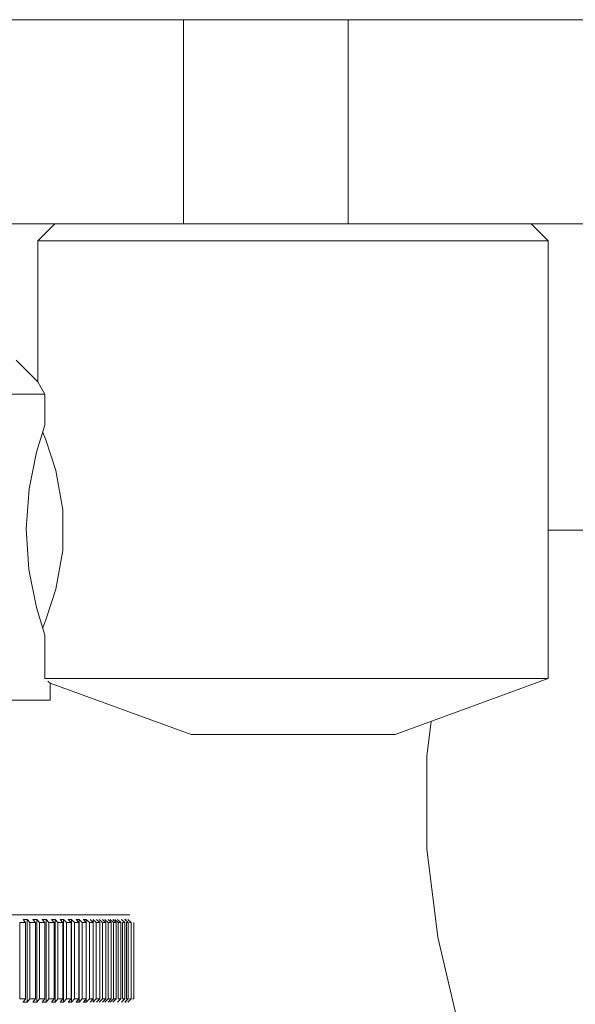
# Model space of a CAD drawing. Header units: millimetres. Extents: x 3925 to 5043, y -86 to 778.
# Tile 39 of 157: x 4413.51 to 4417.6, y 246.45 to 253.68. Entities that reach past the tile are written whole.
import ezdxf

# ---------------------------------------------------------------- set-up
doc = ezdxf.new("R2010")
doc.units = ezdxf.units.MM
doc.header["$LTSCALE"] = 46.255
doc.layers.add('140-154101-0DXF_CONTINUOUS_LINE', color=7, linetype='CONTINUOUS')

msp = doc.modelspace()

# ---------------------------------------------------------------- linework, layer by layer
at = {"layer": '140-154101-0DXF_CONTINUOUS_LINE', "color": 7, "linetype": 'Continuous', "lineweight": 0}
for p, q in [((4344.336, 253.6807), (4477.836, 253.6807)), ((4414.7169, 252.1807), (4414.7169, 253.6807)), ((4415.9272, 253.6807), (4415.9272, 252.1807)), ((4344.336, 252.1807), (4477.836, 252.1807)), ((4413.7735, 252.1807), (4413.6485, 252.0557)), ((4417.3985, 252.0557), (4417.2735, 252.1807)), ((4417.3985, 252.0557), (4413.6485, 252.0557)), ((4413.6485, 252.0557), (4413.6485, 251.0201)), ((4417.3985, 248.8401), (4417.3985, 252.0557)), ((4413.6485, 251.0201), (4413.4879, 251.1807)), ((4413.6485, 251.0201), (4413.6708, 250.9806)), ((4413.6997, 250.9307), (4408.545, 250.9307)), ((4413.6708, 250.9806), (4413.6997, 250.9307)), ((4413.6997, 250.9307), (4413.6997, 250.7017)), ((4413.639, 250.5033), (4413.6997, 250.7017)), ((4413.6833, 250.648), (4413.7053, 250.5949)), ((4413.5843, 250.2346), (4413.639, 250.5033)), ((4413.831, 250.0792), (4413.831, 249.7811)), ((4417.3985, 249.9307), (4417.961, 249.9307)), ((4413.6381, 249.3616), (4413.5823, 249.6415)), ((4413.6997, 249.1595), (4413.6381, 249.3616)), ((4413.6997, 249.1595), (4413.6997, 248.8401)), ((4413.6997, 248.8401), (4417.3985, 248.8401)), ((4413.7379, 248.8076), (4413.7212, 248.822)), ((4416.2735, 248.4307), (4417.3985, 248.8401)), ((4414.7735, 248.4307), (4413.7379, 248.8076)), ((4413.7379, 248.6807), (4413.7379, 248.8076)), ((4408.7379, 248.6807), (4413.7379, 248.6807)), ((4416.5384, 248.5271), (4416.5063, 248.2703)), ((4414.7741, 248.4307), (4416.2728, 248.4307)), ((4408.1513, 247.1057), (4414.3244, 247.1057)), ((4413.5143, 246.4868), (4413.5143, 247.0496)), ((4413.5387, 247.0718), (4413.5701, 247.0718)), ((4413.557, 247.0496), (4413.5387, 247.0718)), ((4413.557, 246.4868), (4413.557, 247.0496)), ((4413.57, 247.0718), (4413.5889, 247.0496)), ((4413.57, 246.4645), (4413.57, 247.0718)), ((4413.5889, 246.4868), (4413.5889, 247.0496)), ((4413.6111, 247.0718), (4413.6412, 247.0718)), ((4413.63, 247.0496), (4413.6111, 247.0718)), ((4413.63, 246.4868), (4413.63, 247.0496)), ((4413.6412, 247.0718), (4413.6606, 247.0496)), ((4413.6412, 246.4645), (4413.6412, 247.0718)), ((4413.6606, 246.4868), (4413.6606, 247.0496)), ((4413.6806, 247.0718), (4413.7095, 247.0718)), ((4413.7001, 247.0496), (4413.6806, 247.0718)), ((4413.7001, 246.4868), (4413.7001, 247.0496)), ((4413.7094, 247.0718), (4413.7294, 247.0496)), ((4413.7094, 246.4645), (4413.7094, 247.0718)), ((4413.7294, 246.4868), (4413.7294, 247.0496)), ((4413.7471, 247.0718), (4413.7747, 247.0718)), ((4413.7672, 247.0496), (4413.7472, 247.0718)), ((4413.7672, 246.4868), (4413.7672, 247.0496)), ((4413.7746, 247.0718), (4413.7952, 247.0496)), ((4413.7746, 246.4645), (4413.7746, 247.0718)), ((4413.7952, 246.4868), (4413.7952, 247.0496)), ((4413.8369, 247.0718), (4413.8106, 247.0718)), ((4413.8312, 247.0496), (4413.8106, 247.0718)), ((4413.8312, 246.4868), (4413.8312, 247.0496)), ((4413.8578, 247.0495), (4413.8368, 247.0718)), ((4413.8368, 246.4645), (4413.8368, 247.0718)), ((4413.8749, 247.0496), (4413.8578, 247.0495)), ((4413.8578, 247.0495), (4413.8578, 246.4868)), ((4413.8709, 247.0718), (4413.8958, 247.0718)), ((4413.871, 247.0718), (4413.892, 247.0495)), ((4413.8921, 247.0495), (4413.8749, 247.0496)), ((4413.892, 246.4868), (4413.892, 247.0495)), ((4413.8958, 247.0718), (4413.9173, 247.0496)), ((4413.8958, 247.0718), (4413.8958, 246.4645)), ((4413.9173, 247.0496), (4413.9173, 246.4868)), ((4413.9281, 247.0718), (4413.9516, 247.0718)), ((4413.9496, 247.0496), (4413.9281, 247.0718)), ((4413.9497, 247.0496), (4413.9497, 246.4868)), ((4413.9515, 247.0718), (4413.9734, 247.0496)), ((4413.9515, 247.0718), (4413.9515, 246.4645)), ((4413.9734, 247.0496), (4413.9734, 246.4868)), ((4413.9819, 247.0718), (4414.004, 247.0718)), ((4414.0039, 247.0496), (4413.982, 247.0718)), ((4414.0039, 247.0718), (4414.0263, 247.0496)), ((4414.0039, 247.0718), (4414.0039, 246.4645)), ((4414.0263, 247.0496), (4414.0263, 246.4868)), ((4414.0548, 247.0496), (4414.0325, 247.0718)), ((4414.053, 247.0718), (4414.0757, 247.0496)), ((4414.053, 247.0718), (4414.053, 246.4645)), ((4414.0549, 247.0496), (4414.0549, 246.4868)), ((4414.0757, 247.0496), (4414.0757, 246.4868)), ((4414.1023, 247.0496), (4414.0796, 247.0718)), ((4414.0986, 247.0718), (4414.1217, 247.0496)), ((4414.1024, 247.0496), (4414.1024, 246.4868)), ((4414.1217, 247.0496), (4414.1217, 246.4868)), ((4414.1463, 247.0496), (4414.1232, 247.0718)), ((4414.1408, 247.0718), (4414.1642, 247.0496)), ((4414.1464, 247.0496), (4414.1464, 246.4868)), ((4414.1868, 247.0496), (4414.1633, 247.0718)), ((4414.1642, 247.0496), (4414.1642, 246.4868)), ((4414.1794, 247.0718), (4414.2031, 247.0496)), ((4414.1868, 247.0496), (4414.1868, 246.4868)), ((4414.2236, 247.0496), (4414.1999, 247.0718)), ((4414.2031, 247.0496), (4414.2031, 246.4868)), ((4414.2144, 247.0718), (4414.2384, 247.0496)), ((4414.2237, 247.0496), (4414.2237, 246.4868)), ((4414.2569, 247.0496), (4414.2329, 247.0718)), ((4414.2384, 247.0496), (4414.2384, 246.4868)), ((4414.2569, 247.0496), (4414.2569, 246.4868)), ((4414.2864, 247.0496), (4414.2622, 247.0718)), ((4414.2701, 247.0496), (4414.2701, 246.4868)), ((4414.2865, 247.0496), (4414.2865, 246.4868)), ((4414.2878, 247.0718), (4414.2976, 247.0718)), ((4414.3122, 247.0496), (4414.2878, 247.0718)), ((4414.298, 247.0496), (4414.298, 246.4868)), ((4414.3343, 247.0496), (4414.3097, 247.0718)), ((4414.3123, 247.0496), (4414.3123, 246.4868)), ((4414.3344, 247.0496), (4414.3344, 246.4868)), ((4414.3527, 247.0496), (4414.3527, 246.4868)), ((4413.57, 246.4645), (4413.5386, 246.4645)), ((4413.5387, 246.4645), (4413.557, 246.4868)), ((4413.5889, 246.4868), (4413.57, 246.4645)), ((4413.6412, 246.4645), (4413.611, 246.4645)), ((4413.6111, 246.4645), (4413.63, 246.4868)), ((4413.6606, 246.4868), (4413.6412, 246.4645)), ((4413.6806, 246.4645), (4413.7001, 246.4868)), ((4413.7094, 246.4645), (4413.6806, 246.4645)), ((4413.7294, 246.4868), (4413.7094, 246.4645)), ((4413.7747, 246.4645), (4413.7471, 246.4645)), ((4413.7472, 246.4645), (4413.7672, 246.4868)), ((4413.7952, 246.4868), (4413.7746, 246.4645)), ((4413.8106, 246.4645), (4413.8312, 246.4868)), ((4413.8106, 246.4645), (4413.8368, 246.4645)), ((4413.8578, 246.4868), (4413.8368, 246.4645)), ((4413.8749, 246.4867), (4413.8578, 246.4868)), ((4413.8958, 246.4645), (4413.8709, 246.4645)), ((4413.871, 246.4645), (4413.892, 246.4868)), ((4413.8749, 246.4867), (4413.8921, 246.4868)), ((4413.9173, 246.4868), (4413.8958, 246.4645)), ((4413.9515, 246.4645), (4413.928, 246.4645)), ((4413.9281, 246.4645), (4413.9496, 246.4868)), ((4413.9734, 246.4868), (4413.9515, 246.4645)), ((4414.004, 246.4645), (4413.9819, 246.4645)), ((4413.982, 246.4645), (4414.0039, 246.4868)), ((4414.0263, 246.4868), (4414.0039, 246.4645)), ((4414.0325, 246.4645), (4414.0548, 246.4868)), ((4414.0757, 246.4868), (4414.053, 246.4645)), ((4414.0796, 246.4645), (4414.1023, 246.4868)), ((4414.1217, 246.4868), (4414.0986, 246.4645)), ((4414.1232, 246.4645), (4414.1463, 246.4868)), ((4414.1642, 246.4868), (4414.1408, 246.4645)), ((4414.1633, 246.4645), (4414.1868, 246.4868)), ((4414.2031, 246.4868), (4414.1794, 246.4645)), ((4414.1999, 246.4645), (4414.2236, 246.4868)), ((4414.2329, 246.4645), (4414.2569, 246.4868)), ((4414.2622, 246.4645), (4414.2864, 246.4868)), ((4414.2878, 246.4645), (4414.3122, 246.4868)), ((4414.2976, 246.4645), (4414.2878, 246.4645)), ((4414.3097, 246.4645), (4414.3343, 246.4868))]:
    msp.add_line(p, q, dxfattribs=at)
for points in [[(4413.7053, 250.5949), (4413.7789, 250.3689), (4413.831, 250.0792)], [(4413.5823, 249.6415), (4413.562, 249.9411), (4413.5843, 250.2346)], [(4413.831, 249.7811), (4413.7804, 249.4982), (4413.707, 249.2713), (4413.6832, 249.2135)], [(4416.5063, 248.2703), (4416.5063, 247.5909), (4416.5878, 246.9399), (4416.7146, 246.3963), (4416.8223, 246.0478), (4416.8629, 245.9307)], [(4413.5143, 247.0496), (4413.5286, 247.0496), (4413.5428, 247.0496), (4413.5571, 247.0496)], [(4413.5889, 247.0496), (4413.6026, 247.0496), (4413.6164, 247.0496), (4413.6301, 247.0496)], [(4413.6606, 247.0496), (4413.6738, 247.0496), (4413.687, 247.0496), (4413.7002, 247.0496)], [(4413.7294, 247.0496), (4413.742, 247.0496), (4413.7546, 247.0496), (4413.7672, 247.0496)], [(4413.7952, 247.0496), (4413.8072, 247.0496), (4413.8192, 247.0496), (4413.8312, 247.0496)], [(4413.9173, 247.0496), (4413.9281, 247.0496), (4413.9389, 247.0496), (4413.9497, 247.0496)], [(4413.9735, 247.0496), (4413.9836, 247.0496), (4413.9938, 247.0496), (4414.0039, 247.0496)], [(4414.0263, 247.0496), (4414.0358, 247.0496), (4414.0453, 247.0496), (4414.0549, 247.0496)], [(4414.0758, 247.0496), (4414.0846, 247.0496), (4414.0935, 247.0496), (4414.1024, 247.0496)], [(4414.1217, 247.0496), (4414.13, 247.0496), (4414.1381, 247.0496), (4414.1464, 247.0496)], [(4414.1642, 247.0496), (4414.1718, 247.0496), (4414.1793, 247.0496), (4414.1868, 247.0496)], [(4414.2031, 247.0496), (4414.21, 247.0496), (4414.2168, 247.0496), (4414.2237, 247.0496)], [(4414.2384, 247.0496), (4414.2446, 247.0496), (4414.2507, 247.0496), (4414.2569, 247.0496)], [(4414.2701, 247.0496), (4414.2755, 247.0496), (4414.281, 247.0496), (4414.2865, 247.0496)], [(4414.298, 247.0496), (4414.3028, 247.0496), (4414.3075, 247.0496), (4414.3123, 247.0496)], [(4414.3223, 247.0496), (4414.3263, 247.0496), (4414.3303, 247.0496), (4414.3344, 247.0496)], [(4413.5571, 246.4868), (4413.5428, 246.4867), (4413.5286, 246.4867), (4413.5143, 246.4868)], [(4413.6301, 246.4868), (4413.6164, 246.4867), (4413.6026, 246.4867), (4413.5889, 246.4868)], [(4413.7002, 246.4868), (4413.687, 246.4867), (4413.6738, 246.4867), (4413.6606, 246.4868)], [(4413.7672, 246.4868), (4413.7546, 246.4867), (4413.742, 246.4867), (4413.7294, 246.4868)], [(4413.8312, 246.4868), (4413.8192, 246.4867), (4413.8072, 246.4867), (4413.7952, 246.4868)], [(4413.9497, 246.4868), (4413.9389, 246.4867), (4413.9281, 246.4867), (4413.9173, 246.4868)], [(4414.0039, 246.4868), (4413.9938, 246.4867), (4413.9836, 246.4867), (4413.9735, 246.4868)], [(4414.0549, 246.4868), (4414.0453, 246.4867), (4414.0358, 246.4867), (4414.0263, 246.4868)], [(4414.1024, 246.4868), (4414.0935, 246.4867), (4414.0846, 246.4867), (4414.0758, 246.4868)], [(4414.1464, 246.4868), (4414.1381, 246.4867), (4414.13, 246.4867), (4414.1217, 246.4868)], [(4414.1868, 246.4868), (4414.1793, 246.4867), (4414.1718, 246.4867), (4414.1642, 246.4868)], [(4414.2237, 246.4868), (4414.2168, 246.4867), (4414.21, 246.4867), (4414.2031, 246.4868)], [(4414.2569, 246.4868), (4414.2507, 246.4867), (4414.2446, 246.4867), (4414.2384, 246.4868)], [(4414.2865, 246.4868), (4414.281, 246.4867), (4414.2755, 246.4867), (4414.2701, 246.4868)], [(4414.3123, 246.4868), (4414.3075, 246.4867), (4414.3028, 246.4867), (4414.298, 246.4868)], [(4414.3344, 246.4868), (4414.3303, 246.4867), (4414.3263, 246.4867), (4414.3223, 246.4868)], [(4414.3527, 246.4868), (4414.3494, 246.4867), (4414.3461, 246.4867), (4414.3427, 246.4868)]]:
    msp.add_lwpolyline(points, dxfattribs=at)

doc.saveas('drawing.dxf')
